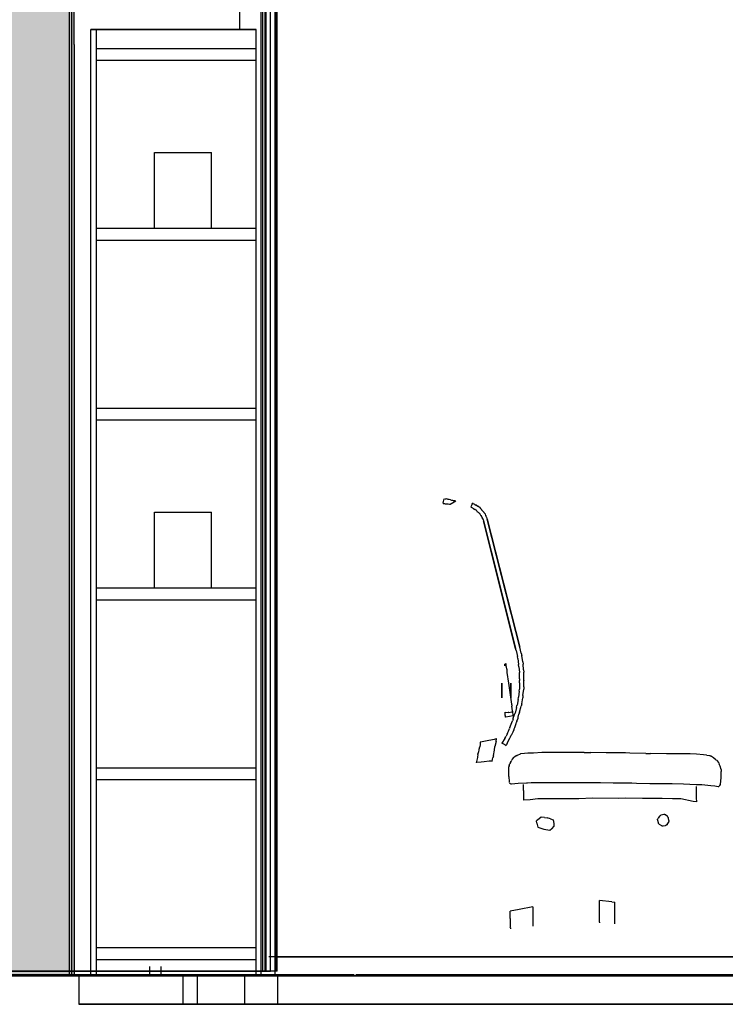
# Model space of a CAD drawing. Header units: millimetres. Extents: x -8297 to 34045, y -61360 to 6071.
# Tile 3 of 68: x 3125 to 4616, y -50060 to -47979. Entities that reach past the tile are written whole.
import ezdxf

# ---------------------------------------------------------------- set-up
doc = ezdxf.new("R2010")
doc.units = ezdxf.units.MM
for name, color, linetype in [('S-TAGLIO-ARR', 9, 'Continuous'), ('S-TAGLIO-NUOVO', 40, 'Continuous'), ('S-TAGLIO-PAV', 33, 'Continuous'), ('S-VISTA', 8, 'Continuous'), ('S-VISTA-ARREDI', 9, 'Continuous')]:
    doc.layers.add(name, color=color, linetype=linetype)

msp = doc.modelspace()

# ---------------------------------------------------------------- hatches: boundary and pattern name
at = {"layer": 'S-TAGLIO-NUOVO'}
msp.add_hatch(color=40, dxfattribs=at).paths.add_polyline_path([(3008, -49060), (3008, -46950), (3078, -46950), (3238, -46950), (3240, -46950), (3240, -48032), (3240, -50000), (3238, -50000), (3080, -50000), (3008, -50000), (3008, -49060)])
at = {"layer": 'S-TAGLIO-PAV'}
for points in [[(3832, -50000), (3488, -50000), (3050, -50000), (2632, -50000), (2632, -49998), (3532, -49998), (3832, -49998), (3832, -50000)], [(5036, -50000), (3836, -50000), (3836, -49998), (3934, -49998), (5036, -49998), (5036, -50000)]]:
    msp.add_hatch(color=33, dxfattribs=at).paths.add_polyline_path(points)

# ---------------------------------------------------------------- linework, layer by layer
at = {"layer": 'S-TAGLIO-ARR'}
for p, q in [((4020, -49000.3), (4019.9, -49002.2)), ((4020, -49000.3), (4021.6, -48991.5)), ((4023.1, -48991.7), (4025.1, -48991.7)), ((4025.1, -48991.7), (4025.9, -48991.9)), ((4028.7, -48992.8), (4025.9, -48991.9)), ((4028.7, -48992.8), (4031.5, -48992.8)), ((4031.5, -48992.8), (4032.2, -48992.9)), ((4035.1, -48993.8), (4032.2, -48992.9)), ((4042.9, -48998.9), (4034.8, -49003.6)), ((4035.1, -48993.8), (4037.1, -48994.8)), ((4037.5, -48994.9), (4040.6, -48994.9)), ((4041.1, -48995), (4041.7, -48995.2)), ((4041.7, -48995.2), (4043.3, -48995.5)), ((4046.9, -48996.4), (4042.9, -48998.9)), ((4043.3, -48995.5), (4044.7, -48996)), ((4046.9, -48996.4), (4044.7, -48996)), ((4081, -49002.9), (4082, -49001)), ((4083, -49001.5), (4082, -49001)), ((4083, -49001.5), (4086, -49003)), ((4020.6, -49002.2), (4019.9, -49002.2)), ((4022.6, -49002.6), (4020.6, -49002.2)), ((4023.3, -49002.5), (4022.6, -49002.6)), ((4024.7, -49002.8), (4023.3, -49002.5)), ((4026.6, -49002.8), (4024.7, -49002.8)), ((4029.9, -49002.8), (4026.9, -49002.8)), ((4033.2, -49003.8), (4030.2, -49002.8)), ((4035.4, -49003.9), (4033.5, -49003.9)), ((4081, -49002.9), (4078, -49009)), ((4079, -49009.5), (4078, -49009)), ((4079, -49009.5), (4082, -49011)), ((4082.5, -49011.5), (4082, -49011)), ((4082.5, -49011.5), (4084, -49013)), ((4084.7, -49013.2), (4084, -49013)), ((4084.7, -49013.2), (4087, -49014)), ((4086.7, -49003.5), (4086, -49003)), ((4086.7, -49003.5), (4089, -49005)), ((4087.7, -49014.5), (4087, -49014)), ((4087.7, -49014.5), (4090, -49016)), ((4090, -49005.5), (4089, -49005)), ((4090, -49005.5), (4093, -49007)), ((4090.5, -49016.7), (4090, -49016)), ((4090.5, -49016.7), (4092, -49019)), ((4092.7, -49019.5), (4092, -49019)), ((4092.7, -49019.5), (4095, -49021)), ((4093.7, -49007.5), (4093, -49007)), ((4093.7, -49007.5), (4096, -49009)), ((4095.5, -49021.5), (4095, -49021)), ((4095.5, -49021.5), (4097, -49023)), ((4096.7, -49009.7), (4096, -49009)), ((4096.7, -49009.7), (4099, -49012)), ((4100.5, -49014.3), (4099, -49012)), ((4100.5, -49014.3), (4101, -49015)), ((4103.3, -49017.3), (4101, -49015)), ((4103.3, -49017.3), (4104, -49018)), ((4105.5, -49020.3), (4104, -49018)), ((4105.5, -49020.3), (4106, -49021)), ((4108.3, -49023.3), (4106, -49021)), ((4097.5, -49023.7), (4097, -49023)), ((4097.5, -49023.7), (4099, -49026)), ((4099.5, -49026.7), (4099, -49026)), ((4099.5, -49026.7), (4101, -49029)), ((4101.2, -49029.7), (4101, -49029)), ((4101.2, -49029.7), (4102, -49032)), ((4102.5, -49032.7), (4102, -49032)), ((4102.5, -49032.7), (4104, -49035)), ((4104.2, -49035.7), (4104, -49035)), ((4104.2, -49035.7), (4105, -49038)), ((4121, -49101.4), (4105, -49038)), ((4108.3, -49023.3), (4109, -49024)), ((4109.8, -49027), (4109, -49024)), ((4109.8, -49027), (4110, -49028)), ((4111.5, -49030.3), (4110, -49028)), ((4111.5, -49030.3), (4112, -49031)), ((4112.8, -49034), (4112, -49031)), ((4112.8, -49034), (4113, -49035)), ((4163.1, -49231), (4113, -49035)), ((4121, -49101.4), (4173, -49308)), ((4163.1, -49231), (4182, -49305)), ((4174.1, -49312.5), (4173, -49308)), ((4174.1, -49312.5), (4177, -49325)), ((4184.9, -49318.2), (4182, -49305)), ((4177.5, -49329.5), (4177, -49325)), ((4177.5, -49329.5), (4179, -49342)), ((4184.9, -49318.2), (4186, -49323)), ((4188.2, -49336.2), (4186, -49323)), ((4150, -49345), (4150, -49341.4)), ((4150.2, -49344.8), (4151, -49344)), ((4150.5, -49340.8), (4153, -49340)), ((4153, -49343.3), (4153, -49340)), ((4153, -49344), (4153, -49343.3)), ((4154.6, -49351.4), (4153, -49344)), ((4155, -49353), (4154.6, -49351.4)), ((4155, -49355.9), (4155, -49353)), ((4179.5, -49346.5), (4179, -49342)), ((4179.5, -49346.5), (4181, -49359)), ((4188.2, -49336.2), (4189, -49341)), ((4189.7, -49353.5), (4189, -49341)), ((4189.7, -49353.5), (4190, -49358)), ((4155, -49357.5), (4155, -49356.5)), ((4155, -49359), (4155, -49357.5)), ((4158.4, -49381.6), (4155, -49359)), ((4181, -49360.6), (4181, -49359)), ((4181, -49365), (4181, -49360.6)), ((4181, -49369.4), (4181, -49365)), ((4181, -49371), (4181, -49369.4)), ((4181, -49372.3), (4181, -49371)), ((4181, -49372.3), (4181, -49376)), ((4181, -49380.8), (4181, -49376)), ((4190, -49358.7), (4190, -49358)), ((4190, -49360.6), (4190, -49358.7)), ((4190, -49365), (4190, -49360.6)), ((4190, -49369.4), (4190, -49365)), ((4190, -49371), (4190, -49369.4)), ((4190, -49374.7), (4190, -49371)), ((4190, -49374.7), (4190, -49376)), ((4190, -49389.2), (4190, -49376)), ((4165, -49426), (4158.4, -49381.6)), ((4180.5, -49398.6), (4181, -49394)), ((4181, -49380.8), (4181, -49394)), ((4188.5, -49407.2), (4190, -49394)), ((4190, -49389.2), (4190, -49394)), ((4178.2, -49415.6), (4176, -49428)), ((4178.2, -49415.6), (4178.7, -49411.3)), ((4178.7, -49411.3), (4179, -49411)), ((4180.5, -49398.6), (4179, -49411)), ((4185.8, -49425.2), (4188, -49412)), ((4188.5, -49407.2), (4188, -49412)), ((4165, -49427), (4165, -49426)), ((4165, -49427), (4165, -49430)), ((4166.6, -49439.8), (4165, -49430)), ((4174.9, -49432.6), (4172, -49445)), ((4174.9, -49432.6), (4175.7, -49428.5)), ((4175.7, -49428.5), (4176, -49428)), ((4181.3, -49442.4), (4185, -49430)), ((4185.8, -49425.2), (4185, -49430)), ((4151.6, -49444.1), (4151, -49442.4)), ((4151, -49446.7), (4151, -49442.4)), ((4151, -49447.3), (4151, -49446.7)), ((4151, -49449.6), (4151, -49447.3)), ((4151, -49449.6), (4151, -49453)), ((4152.6, -49452.7), (4151, -49453)), ((4157.5, -49443.3), (4151.6, -49444.1)), ((4152.6, -49452.7), (4168, -49450)), ((4158.7, -49443.3), (4157.5, -49443.3)), ((4158.7, -49443.3), (4165, -49442.1)), ((4167.5, -49456.6), (4166, -49461)), ((4167, -49442), (4166.6, -49439.8)), ((4167.9, -49449.1), (4167, -49442)), ((4167.5, -49456.6), (4168, -49455)), ((4167.9, -49449.1), (4168, -49450)), ((4168, -49455), (4170.9, -49447.7)), ((4170.9, -49447.7), (4172, -49445)), ((4175.8, -49461.6), (4178, -49455)), ((4178, -49455), (4178.5, -49452.9)), ((4178.5, -49452.9), (4180, -49447)), ((4181.3, -49442.4), (4180, -49447)), ((4157.8, -49482.9), (4160, -49477)), ((4160.7, -49475.5), (4160, -49477)), ((4160.7, -49475.5), (4161, -49475)), ((4161, -49475), (4164.7, -49464.7)), ((4164.7, -49464.7), (4166, -49461)), ((4169.5, -49479.4), (4169, -49481)), ((4169.5, -49479.4), (4171, -49475)), ((4171, -49475), (4173.9, -49466.9)), ((4173.9, -49466.9), (4175, -49464)), ((4175.8, -49461.6), (4175, -49464)), ((4116.4, -49501.8), (4128, -49499.5)), ((4128, -49499.5), (4132.6, -49498.5)), ((4131.5, -49504.8), (4132.7, -49498.6)), ((4149.9, -49498.4), (4144, -49508)), ((4149.9, -49498.4), (4152, -49495)), ((4152, -49495), (4152.3, -49494.5)), ((4152.3, -49494.5), (4153, -49493)), ((4154.8, -49488.9), (4153, -49493)), ((4154.8, -49488.9), (4156.3, -49485.9)), ((4155, -49509), (4161, -49497)), ((4156.3, -49485.9), (4157.8, -49482.9)), ((4161.3, -49496.5), (4161, -49497)), ((4161.3, -49496.5), (4162, -49495)), ((4162, -49495), (4163.8, -49491.4)), ((4163.8, -49491.4), (4164.6, -49489.9)), ((4164.6, -49489.9), (4166, -49486.9)), ((4166, -49486.9), (4167.5, -49484)), ((4167.5, -49484), (4169, -49481)), ((4095.3, -49521.5), (4095.2, -49522)), ((4096.9, -49516.4), (4095.3, -49521.5)), ((4097.1, -49515.6), (4096.9, -49516.4)), ((4097.8, -49510.9), (4097.1, -49515.6)), ((4098.2, -49506.6), (4097.8, -49509)), ((4097.8, -49509), (4097.8, -49510.9)), ((4098.4, -49505.4), (4098.2, -49506.6)), ((4098.4, -49505.4), (4116.4, -49501.8)), ((4127.9, -49526.9), (4129.2, -49516.3)), ((4129.2, -49516.3), (4129.3, -49515.5)), ((4131.5, -49504.8), (4129.3, -49515.5)), ((4150.7, -49511.7), (4144, -49508)), ((4150.7, -49511.7), (4153, -49513)), ((4155, -49509), (4153, -49513)), ((4092.2, -49538.7), (4089.5, -49549.7)), ((4092.4, -49538.2), (4092.2, -49538.7)), ((4092.7, -49537.4), (4092.5, -49537.9)), ((4092.9, -49532.1), (4092.7, -49537.4)), ((4092.9, -49532), (4093.3, -49530.4)), ((4094.3, -49526.7), (4093.3, -49530.4)), ((4095.2, -49522), (4094.4, -49526.6)), ((4123.3, -49547.1), (4124.3, -49542.2)), ((4124.3, -49542.2), (4124.9, -49539.1)), ((4125.9, -49534.9), (4124.9, -49539.1)), ((4125.9, -49534.9), (4126.8, -49529.9)), ((4126.8, -49529.9), (4127.9, -49526.9)), ((4165.8, -49542.9), (4169.9, -49538)), ((4175.6, -49534.2), (4169.9, -49538)), ((4175.6, -49534.2), (4175.9, -49534)), ((4182.6, -49531.2), (4175.9, -49534)), ((4182.6, -49531.2), (4183, -49531)), ((4183.6, -49530.9), (4183, -49531)), ((4191.5, -49530), (4183.6, -49530.9)), ((4198.4, -49529.2), (4191.5, -49530)), ((4200, -49529), (4198.4, -49529.2)), ((4206, -49529), (4200, -49529)), ((4211, -49529), (4206, -49529)), ((4228.4, -49528.2), (4211, -49529)), ((4231.4, -49528.1), (4228.4, -49528.2)), ((4233, -49528), (4231.4, -49528.1)), ((4235.5, -49528), (4233, -49528)), ((4277.4, -49528), (4235.5, -49528)), ((4292.2, -49528), (4277.4, -49528)), ((4318, -49528), (4292.2, -49528)), ((4318, -49528), (4331.8, -49528)), ((4364, -49528.7), (4331.8, -49528)), ((4374.8, -49528.7), (4364, -49528.7)), ((4405, -49528.8), (4374.8, -49528.7)), ((4414.6, -49529), (4405, -49528.8)), ((4447.8, -49529.8), (4414.6, -49529)), ((4447.8, -49529.8), (4457.6, -49529.8)), ((4491.6, -49530.6), (4457.6, -49529.8)), ((4507.3, -49531), (4491.6, -49530.6)), ((4532.6, -49531), (4507.3, -49531)), ((4542.1, -49531), (4532.6, -49531)), ((4555.5, -49531.5), (4542.1, -49531)), ((4570.2, -49532.7), (4555.5, -49531.5)), ((4576.2, -49533.2), (4570.2, -49532.7)), ((4583.2, -49534.8), (4576.7, -49533.9)), ((4583.2, -49534.8), (4583.8, -49534.9)), ((4583.8, -49534.9), (4584.4, -49535.2)), ((4590.8, -49538.9), (4584.4, -49535.2)), ((4596.8, -49543.9), (4590.8, -49538.9)), ((4100.3, -49548), (4090, -49549)), ((4106.5, -49547.5), (4100.3, -49548)), ((4117, -49546.4), (4106.5, -49547.5)), ((4123.4, -49545.9), (4117, -49546.4)), ((4158.6, -49578.4), (4158.7, -49562)), ((4159.3, -49556), (4158.7, -49558)), ((4158.7, -49559.1), (4158.7, -49558)), ((4158.7, -49562), (4158.7, -49559.1)), ((4159.3, -49556), (4160.7, -49551)), ((4161.8, -49549.2), (4160.7, -49551)), ((4161.8, -49549.2), (4163.2, -49546.7)), ((4163.2, -49546.7), (4164.8, -49544)), ((4165.8, -49542.9), (4164.8, -49544)), ((4597.1, -49544.1), (4602, -49550)), ((4602, -49550.1), (4603.1, -49552.6)), ((4604.9, -49556.8), (4603.1, -49552.6)), ((4607, -49563.7), (4605.1, -49557)), ((4158.6, -49578.4), (4159, -49590)), ((4606.9, -49581), (4605.2, -49595.6)), ((4607, -49580), (4606.9, -49581)), ((4607, -49564), (4607, -49567.9)), ((4607, -49579.8), (4607, -49568)), ((4159, -49590.2), (4158.6, -49591)), ((4159.6, -49591.6), (4159, -49591)), ((4160.1, -49593), (4159.6, -49592.4)), ((4161.1, -49593.6), (4160.6, -49593)), ((4161.1, -49593.6), (4161.6, -49594)), ((4162.2, -49594), (4163.9, -49593.8)), ((4163.9, -49593.8), (4178.3, -49592.7)), ((4178.3, -49592.7), (4195.8, -49592)), ((4189.6, -49608.1), (4189.6, -49595.5)), ((4195.8, -49592), (4198, -49591.9)), ((4198, -49591.9), (4205.8, -49591.5)), ((4205.8, -49591.5), (4213.5, -49591.1)), ((4213.5, -49591.1), (4215.9, -49591)), ((4215.9, -49591), (4233, -49591)), ((4233, -49591), (4236, -49591)), ((4236, -49591), (4270.1, -49591)), ((4270.1, -49591), (4275.2, -49591.1)), ((4275.2, -49591.1), (4308, -49591.2)), ((4308, -49591.2), (4315, -49591.2)), ((4315, -49591.2), (4344.2, -49591.2)), ((4344.2, -49591.2), (4352.6, -49591.5)), ((4352.6, -49591.5), (4379.2, -49592.2)), ((4379.2, -49592.2), (4388.9, -49592.2)), ((4388.9, -49592.2), (4418.3, -49592.3)), ((4418.3, -49592.3), (4428.7, -49592.6)), ((4428.7, -49592.6), (4456.3, -49593.3)), ((4456.3, -49593.3), (4467.2, -49593.6)), ((4467.2, -49593.6), (4492.6, -49593.6)), ((4492.6, -49593.6), (4504, -49593.6)), ((4504, -49593.6), (4527.6, -49594.3)), ((4527.6, -49594.3), (4554.4, -49595.4)), ((4554.4, -49595.4), (4566.7, -49595.7)), ((4555.5, -49623.6), (4555.5, -49599.5)), ((4566.7, -49595.7), (4579.3, -49597)), ((4579.3, -49597), (4585.3, -49597.6)), ((4585.3, -49597.6), (4593.6, -49598.6)), ((4593.6, -49598.6), (4601.2, -49599.6)), ((4601.2, -49599.6), (4602, -49599.5)), ((4602, -49599.5), (4602.5, -49599.1)), ((4603.5, -49598.4), (4602.8, -49599.1)), ((4603.5, -49598.4), (4603.8, -49598.1)), ((4604.5, -49597.4), (4603.8, -49598.1)), ((4604.5, -49596.7), (4604.8, -49596.4)), ((4604.5, -49596.7), (4604.5, -49597.4)), ((4605, -49596), (4604.8, -49596.4)), ((4605.2, -49595.6), (4605, -49596)), ((4189.6, -49608.1), (4189.6, -49628.5)), ((4258.3, -49625.7), (4248.2, -49625.9)), ((4306.7, -49625.6), (4258.3, -49625.7)), ((4335.2, -49624.6), (4306.7, -49625.6)), ((4389.8, -49624.8), (4335.2, -49624.6)), ((4405.4, -49624.3), (4389.8, -49624.8)), ((4440.7, -49624.8), (4405.4, -49624.3)), ((4482.9, -49625.4), (4440.7, -49624.8)), ((4504.3, -49625.9), (4482.9, -49625.4)), ((4555.6, -49632.3), (4555.5, -49623.6)), ((4203.4, -49627.8), (4189.6, -49628.5)), ((4220.2, -49626.1), (4203.4, -49627.8)), ((4248.2, -49625.9), (4220.2, -49626.1)), ((4521.9, -49625.9), (4504.3, -49625.9)), ((4547.8, -49631.1), (4521.9, -49625.9)), ((4555.6, -49632.3), (4547.8, -49631.1)), ((4226.9, -49664.5), (4222.5, -49668.1)), ((4234, -49665), (4226.9, -49664.5)), ((4234, -49665), (4239.9, -49665.9)), ((4246.5, -49668.1), (4239.9, -49665.9)), ((4473.4, -49667.7), (4473.9, -49666.9)), ((4477.3, -49662.3), (4473.9, -49666.9)), ((4478.1, -49661.9), (4477.3, -49662.3)), ((4479, -49661), (4478.1, -49661.9)), ((4479.9, -49660.6), (4479, -49661)), ((4480.7, -49660.1), (4479.9, -49660.6)), ((4485.9, -49659), (4480.7, -49660.1)), ((4487.1, -49659), (4485.9, -49659)), ((4488, -49659), (4487.1, -49659)), ((4488.9, -49659.4), (4488, -49659)), ((4489.7, -49659.9), (4488.9, -49659.4)), ((4493.7, -49663.3), (4489.7, -49659.9)), ((4494.6, -49664.1), (4493.7, -49663.3)), ((4494.6, -49664.1), (4495, -49665)), ((4495.4, -49665.9), (4495, -49665)), ((4495.9, -49666.7), (4495.4, -49665.9)), ((4497, -49671.9), (4495.9, -49666.7)), ((4222.5, -49668.1), (4216.8, -49672.3)), ((4217.9, -49677.1), (4216.8, -49672.3)), ((4217.9, -49677.1), (4219.7, -49685.6)), ((4219.7, -49685.6), (4224.1, -49687)), ((4224.1, -49687), (4232.7, -49689.6)), ((4246.5, -49668.1), (4252.4, -49669.9)), ((4253.8, -49683.5), (4248.6, -49688.9)), ((4252.4, -49669.9), (4253.4, -49677.9)), ((4253.4, -49677.9), (4253.8, -49683.5)), ((4473, -49669), (4473.4, -49667.7)), ((4473, -49669.9), (4473, -49669)), ((4473, -49669.9), (4473, -49670.7)), ((4473, -49670.7), (4474.1, -49675.9)), ((4474.6, -49676.7), (4474.1, -49675.9)), ((4475, -49678), (4474.6, -49676.7)), ((4475.9, -49678.9), (4475, -49678)), ((4475.9, -49678.9), (4476.3, -49679.3)), ((4476.3, -49679.3), (4480.9, -49682.1)), ((4480.9, -49682.1), (4481.7, -49682.6)), ((4481.7, -49682.6), (4483, -49683)), ((4483, -49683), (4483.9, -49683)), ((4483.9, -49683), (4484.7, -49683)), ((4484.7, -49683), (4489.9, -49681.9)), ((4489.9, -49681.9), (4490.7, -49681.4)), ((4490.7, -49681.4), (4492, -49681)), ((4492, -49681), (4492.9, -49680.6)), ((4493.3, -49679.7), (4492.9, -49680.6)), ((4493.3, -49679.7), (4496.1, -49675.7)), ((4496.1, -49675.7), (4496.6, -49674.9)), ((4496.6, -49674.9), (4497, -49674)), ((4497, -49671.9), (4497, -49673.1)), ((4497, -49673.1), (4497, -49674)), ((4232.7, -49689.6), (4236.8, -49690.6)), ((4236.8, -49690.6), (4245.3, -49691.9)), ((4245.3, -49691.9), (4248.6, -49688.9)), ((4209.3, -49853.7), (4180.6, -49859.5)), ((4209.3, -49853.7), (4209.5, -49892.5)), ((4350.3, -49843.6), (4350.2, -49840.8)), ((4376.4, -49843.3), (4350.2, -49840.8)), ((4350.4, -49845.2), (4350.3, -49843.6)), ((4350.3, -49845.7), (4350.4, -49845.2)), ((4350.3, -49855.9), (4350.3, -49845.7)), ((4376.4, -49843.3), (4382.6, -49843.8)), ((4382.6, -49844.7), (4382.6, -49843.8)), ((4382.6, -49846.5), (4382.6, -49844.7)), ((4382.9, -49847.8), (4382.6, -49846.5)), ((4382.7, -49848.6), (4382.9, -49847.8)), ((4382.7, -49869), (4382.7, -49848.6)), ((4161.6, -49878.4), (4161.7, -49872.2)), ((4180.6, -49859.5), (4161.7, -49862.9)), ((4161.7, -49872.2), (4161.7, -49862.9)), ((4350.2, -49857.8), (4350.3, -49855.9)), ((4350.4, -49860.3), (4350.2, -49857.8)), ((4350.4, -49876.6), (4350.4, -49860.3)), ((4382.8, -49870.9), (4382.7, -49869)), ((4382.8, -49876.6), (4382.8, -49870.9)), ((4161.6, -49878.4), (4161.6, -49884.3)), ((4161.6, -49884.3), (4161.6, -49895.4)), ((4161.6, -49895.4), (4161.6, -49896.5)), ((4209.5, -49892.5), (4209.5, -49894.1)), ((4209.5, -49894.1), (4209.5, -49895.1)), ((4350.1, -49885), (4350.3, -49881.6)), ((4350.2, -49886.4), (4350.1, -49885)), ((4350.2, -49886.4), (4350.1, -49888)), ((4350.3, -49881.6), (4350.4, -49877.9)), ((4350.4, -49877.9), (4350.4, -49876.6)), ((4382.6, -49882), (4382.8, -49877.3)), ((4382.6, -49883), (4382.6, -49882)), ((4382.6, -49884.8), (4382.6, -49883)), ((4382.8, -49889.9), (4382.6, -49885)), ((4382.8, -49877.3), (4382.8, -49876.6)), ((4162.1, -49898.4), (4161.6, -49896.9)), ((4162.1, -49898.4), (4162.3, -49900.5))]:
    msp.add_line(p, q, dxfattribs=at)
at = {"layer": 'S-TAGLIO-NUOVO'}
for p, q in [((3239.9, -48031.6), (3239.9, -46950)), ((3239.9, -48031.6), (3239.9, -50000)), ((3079.3, -50000), (3237.8, -50000)), ((3237.9, -50000), (3239.9, -50000))]:
    msp.add_line(p, q, dxfattribs=at)
at = {"layer": 'S-TAGLIO-PAV'}
for p, q in [((3532.6, -49998), (2632, -49998)), ((3487.7, -50000), (3050.4, -50000)), ((3487.7, -50000), (11165, -50000)), ((3532.6, -49998), (3832, -49998)), ((3832, -49998.5), (3832, -50000)), ((3834.3, -50000), (3832, -50000)), ((3834.3, -50000), (3835, -50000)), ((3933.6, -49998), (3835, -49998)), ((3835, -49998.2), (3835, -50000)), ((3933.6, -49998), (5035, -49998)), ((6412.7, -50060), (3250, -50060))]:
    msp.add_line(p, q, dxfattribs=at)
at = {"layer": 'S-VISTA'}
for p, q in [((3230, -50000), (3230, -46950)), ((3235, -50000), (3235, -46950)), ((3235, -50000), (3235, -46950)), ((3590, -48000), (3590, -46950)), ((3635, -50000), (3635, -47350)), ((3665, -50000), (3665, -47350)), ((3639, -49990), (3639, -47603)), ((3644, -49990), (3644, -47603)), ((3646, -49990), (3646, -47603)), ((3655, -49990), (3655, -47603)), ((3667, -49990), (3667, -47603)), ((3669, -49990), (3669, -47603)), ((4958.5, -49960), (3651.4, -49960)), ((4968.5, -49960), (3661.4, -49960)), ((3665.4, -49960), (4972.5, -49960)), ((3675.4, -49960), (7043.7, -49960)), ((3470, -50000), (480, -50000)), ((2632, -49998), (3832, -49998)), ((3442, -49998), (2632, -49998)), ((2632, -49998), (3832, -49998)), ((2632, -49998), (3832, -49998)), ((2632, -49998), (3832, -49998)), ((3442, -50000), (2632, -50000)), ((2632, -50000), (3832, -50000)), ((2632, -50000), (3832, -50000)), ((2632, -50000), (3832, -50000)), ((2632, -50000), (3832, -50000)), ((3269, -50000), (2691, -50000)), ((3253, -49990), (2974, -49990)), ((2979, -49990), (3265, -49990)), ((3003, -50000), (3235, -50000)), ((3003, -50000), (3235, -50000)), ((3057, -50000), (3635, -50000)), ((3347, -49990), (3061, -49990)), ((3067, -50000), (3596, -50000)), ((3073, -49990), (3352, -49990)), ((3230, -50000), (3090, -50000)), ((3310, -50000), (3118, -50000)), ((3120, -50000), (3190, -50000)), ((3190, -50000), (3290, -50000)), ((3590, -50000), (3235, -50000)), ((3250, -50000), (3250, -50060)), ((3264, -49990), (3458, -49990)), ((3635, -50000), (3269, -50000)), ((3472, -49990), (3282, -49990)), ((3290, -50000), (3365, -50000)), ((3365, -50000), (3310, -50000)), ((3639, -49990), (3353, -49990)), ((3365, -49990), (3644, -49990)), ((3400, -50000), (3365, -50000)), ((3389, -50000), (3424, -50000)), ((3400, -50000), (3400, -49980)), ((3450.3, -50000), (3400, -50000)), ((3424, -50000), (3424, -49980)), ((3424, -50000), (7043.7, -50000)), ((3596, -50000), (3425, -50000)), ((3442, -49998), (3832, -49998)), ((3442, -50000), (3832, -50000)), ((3448, -49998), (3832, -49998)), ((3448, -50000), (3832, -50000)), ((3450, -50000), (3575, -50000)), ((3461, -49990), (3655, -49990)), ((3500, -49998), (3470, -49998)), ((3470, -50000), (3500, -50000)), ((3470, -50000), (3470, -50060)), ((3500, -50000), (3470, -50000)), ((3669, -49990), (3478, -49990)), ((3832, -49998), (3500, -49998)), ((3500, -50000), (7080, -50000)), ((3500, -50000), (3500, -50060)), ((3832, -50000), (3500, -50000)), ((3575, -50000), (3610, -50000)), ((3665, -50000), (3590, -50000)), ((3600, -50000), (3600, -50060)), ((3635, -50000), (3665, -50000)), ((4656.8, -50000), (3651.4, -50000)), ((3670, -50000), (3670, -50060)), ((3835, -49998), (5035, -49998)), ((4883, -49998), (3835, -49998)), ((3835, -49998), (5035, -49998)), ((3835, -49998), (5035, -49998)), ((3835, -49998), (5035, -49998)), ((4883, -50000), (3835, -50000)), ((3835, -50000), (5035, -50000)), ((3835, -50000), (5035, -50000)), ((3835, -50000), (5035, -50000)), ((3835, -50000), (5035, -50000)), ((3250, -50060), (3600, -50060)), ((3670, -50060), (3470, -50060)), ((3470, -50060), (3500, -50060)), ((3500, -50060), (7080, -50060)), ((3600, -50060), (3670, -50060))]:
    msp.add_line(p, q, dxfattribs=at)
at = {"layer": 'S-VISTA-ARREDI'}
for p, q in [((3275, -48000), (3625, -48000)), ((3625, -48000), (3275, -48000)), ((3275, -50000), (3275, -48000)), ((3275, -50000), (3275, -48000)), ((3275, -48000), (3625, -48000)), ((3625, -48000), (3275, -48000)), ((3275, -50000), (3275, -48000)), ((3275, -50000), (3275, -48000)), ((3275, -50000), (3275, -48000)), ((3275, -50000), (3275, -48000)), ((3287, -50000), (3287, -48000)), ((3287, -50000), (3287, -48000)), ((3625, -50000), (3625, -48000)), ((3625, -50000), (3625, -48000)), ((3625, -50000), (3625, -48000)), ((3625, -50000), (3625, -48000)), ((3287, -48040), (3625, -48040)), ((3287, -48065), (3625, -48065)), ((3410, -48260), (3530, -48260)), ((3410, -48420), (3410, -48260)), ((3530, -48420), (3530, -48260)), ((3287, -48420), (3625, -48420)), ((3410, -48420), (3530, -48420)), ((3287, -48445), (3625, -48445)), ((3287, -48800), (3625, -48800)), ((3287, -48825), (3625, -48825)), ((3410, -49020), (3530, -49020)), ((3410, -49180), (3410, -49020)), ((3530, -49180), (3530, -49020)), ((4173, -49308), (4105, -49038)), ((4105, -49038), (4173, -49308)), ((4105, -49038), (4173, -49308)), ((4113, -49035), (4182, -49305)), ((4182, -49305), (4113, -49035)), ((4182, -49305), (4113, -49035)), ((3287, -49180), (3625, -49180)), ((3410, -49180), (3530, -49180)), ((3287, -49205), (3625, -49205)), ((4144, -49381), (4144, -49412)), ((4144, -49412), (4144, -49381)), ((4144, -49381), (4144, -49412)), ((4144, -49412), (4144, -49381)), ((4144, -49381), (4144, -49412)), ((4144, -49412), (4144, -49381)), ((4163, -49381), (4163, -49412)), ((4163, -49412), (4163, -49381)), ((4163, -49381), (4163, -49412)), ((4163, -49412), (4163, -49381)), ((4163, -49381), (4163, -49412)), ((4163, -49412), (4163, -49381)), ((3287, -49560), (3625, -49560)), ((3287, -49585), (3625, -49585)), ((3287, -49940), (3625, -49940)), ((3287, -49965), (3625, -49965)), ((3275, -50000), (3625, -50000)), ((3625, -50000), (3275, -50000)), ((3275, -50000), (3625, -50000)), ((3625, -50000), (3275, -50000))]:
    msp.add_line(p, q, dxfattribs=at)

doc.saveas('drawing.dxf')
